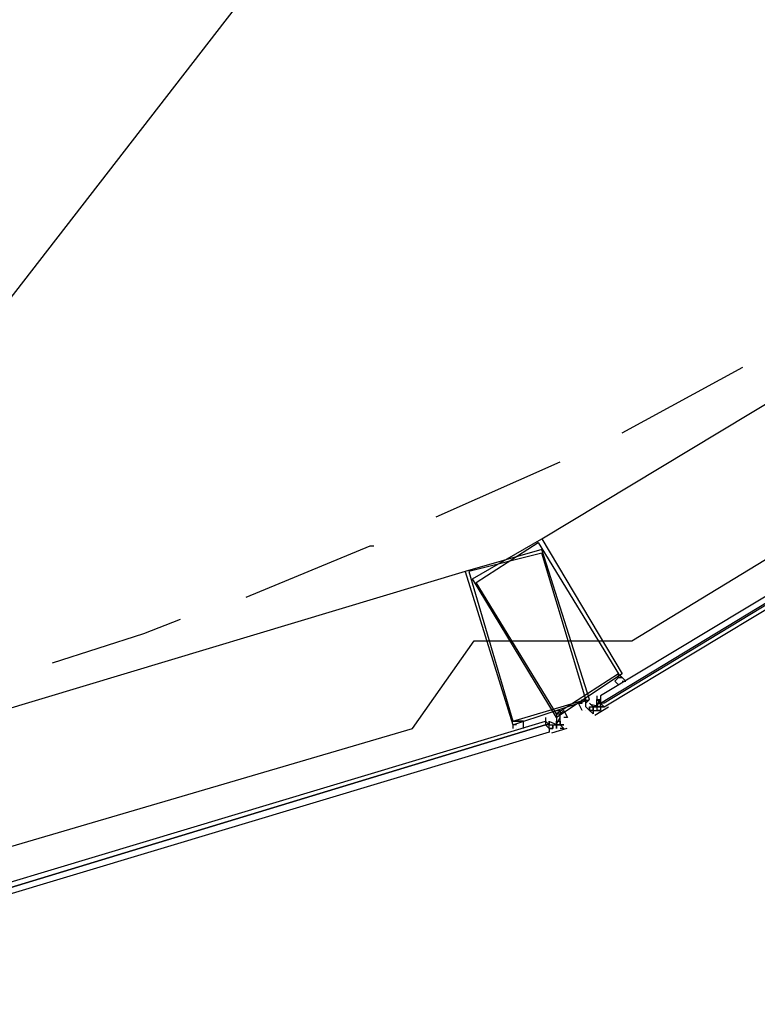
# Model space of a CAD drawing. Header units: feet. Extents: x -79 to 198, y -22 to 181.
# Tile 166 of 203: x 126.85 to 129.55, y 91.28 to 94.87. Entities that reach past the tile are written whole.
import ezdxf

# ---------------------------------------------------------------- set-up
doc = ezdxf.new("R2010")
doc.units = ezdxf.units.FT
doc.layers.add('A-AREA-COMUN', color=252, linetype='CONTINUOUS')
doc.layers.add('A-LINEA', color=7, linetype='CONTINUOUS')

msp = doc.modelspace()

# ---------------------------------------------------------------- linework, layer by layer
at = {"layer": 'A-AREA-COMUN'}
msp.add_lwpolyline([(125.2, 91.3778), (128.288, 92.2844), (128.512, 92.6044), (129.088, 92.6044), (131.6, 94.1333), (131.68, 94.5244), (132.128, 94.5244), (134.272, 96.5689), (134.272, 97.0489), (134.752, 97.1733), (134.912, 97.6889), (135.168, 97.7778), (136.32, 99.5378)], dxfattribs=at)
at = {"layer": 'A-LINEA'}
for p, q in [((124.6928, 91.1125), (138.3191, 108.6919)), ((128.76, 92.9778), (131.5067, 94.6311)), ((129.0533, 93.3644), (129.4933, 93.6044)), ((128.3733, 93.0578), (128.8267, 93.2578)), ((128.48, 92.8578), (124.9333, 91.7911)), ((128.96, 92.4044), (128.96, 92.4044)), ((128.96, 92.3911), (128.96, 92.3911)), ((128.96, 92.3911), (128.9733, 92.3911)), ((128.96, 92.3911), (128.96, 92.3911)), ((128.96, 92.3911), (128.96, 92.3911)), ((128.96, 92.3778), (128.96, 92.3911)), ((128.96, 92.3911), (128.96, 92.3911)), ((128.96, 92.3911), (128.96, 92.3911)), ((128.96, 92.3911), (128.96, 92.3911)), ((128.96, 92.3911), (128.9733, 92.3911)), ((128.9733, 92.3911), (128.9733, 92.3911)), ((128.92, 92.3778), (128.92, 92.3778)), ((128.92, 92.3778), (128.92, 92.3778)), ((128.92, 92.3644), (128.92, 92.3644)), ((128.92, 92.3644), (128.92, 92.3644)), ((128.9333, 92.3644), (128.9333, 92.3644)), ((128.9333, 92.3644), (128.9333, 92.3644)), ((128.9333, 92.3644), (128.9333, 92.3644)), ((128.9333, 92.3644), (128.9333, 92.3644)), ((128.9333, 92.3644), (128.9333, 92.3644)), ((128.9333, 92.3644), (128.9333, 92.3644)), ((128.9333, 92.3644), (128.9333, 92.3644)), ((128.9333, 92.3644), (128.9333, 92.3644)), ((128.9333, 92.3644), (128.9333, 92.3644)), ((128.9333, 92.3644), (128.9333, 92.3644)), ((128.9333, 92.3644), (128.9333, 92.3644)), ((128.9333, 92.3511), (128.9333, 92.3644)), ((128.9333, 92.3644), (128.9333, 92.3644)), ((128.9333, 92.3644), (128.9333, 92.3644)), ((128.9333, 92.3511), (128.9333, 92.3644)), ((128.9333, 92.3644), (128.9333, 92.3644)), ((128.9333, 92.3644), (128.9333, 92.3644)), ((128.9333, 92.3511), (128.9333, 92.3644)), ((128.9467, 92.3644), (128.9467, 92.3644)), ((128.9467, 92.3644), (128.9467, 92.3511)), ((128.9467, 92.3644), (128.9467, 92.3644)), ((128.9467, 92.3644), (128.9467, 92.3644)), ((128.9467, 92.3644), (128.9467, 92.3644)), ((128.9467, 92.3644), (128.9467, 92.3644)), ((128.9467, 92.3644), (128.9467, 92.3644)), ((128.9467, 92.3644), (128.9467, 92.3644)), ((128.9467, 92.3644), (128.9467, 92.3644)), ((128.9467, 92.3644), (128.9467, 92.3644)), ((128.9467, 92.3644), (128.9467, 92.3644)), ((128.9467, 92.3511), (128.9467, 92.3644)), ((128.9467, 92.3511), (128.9467, 92.3644)), ((128.9467, 92.3644), (128.9467, 92.3644)), ((128.9467, 92.3644), (128.9467, 92.3644)), ((128.9467, 92.3644), (128.9467, 92.3644)), ((128.9467, 92.3644), (128.9467, 92.3644)), ((128.9467, 92.3644), (128.9467, 92.3644)), ((128.9467, 92.3644), (128.9467, 92.3644)), ((128.96, 92.3644), (128.9467, 92.3644)), ((128.96, 92.3644), (128.9467, 92.3644)), ((128.9467, 92.3644), (128.9467, 92.3644)), ((128.96, 92.3644), (128.9467, 92.3644)), ((129.0026, 92.3627), (128.953, 92.3327)), ((128.96, 92.3778), (128.96, 92.3778)), ((128.96, 92.3778), (128.96, 92.3778)), ((128.96, 92.3778), (128.9733, 92.3778)), ((128.96, 92.3778), (128.9733, 92.3778)), ((128.96, 92.3778), (128.96, 92.3778)), ((128.96, 92.3778), (128.96, 92.3778)), ((128.96, 92.3778), (128.96, 92.3778)), ((128.96, 92.3778), (128.96, 92.3778)), ((128.96, 92.3778), (128.96, 92.3778)), ((128.96, 92.3778), (128.96, 92.3778)), ((128.96, 92.3778), (128.96, 92.3778)), ((128.96, 92.3644), (128.96, 92.3644)), ((128.96, 92.3644), (128.96, 92.3644)), ((128.96, 92.3644), (128.96, 92.3644)), ((128.96, 92.3644), (128.96, 92.3644)), ((128.96, 92.3644), (128.96, 92.3644)), ((128.96, 92.3644), (128.96, 92.3644)), ((128.96, 92.3644), (128.9733, 92.3644)), ((128.96, 92.3644), (128.96, 92.3644)), ((128.96, 92.3644), (128.96, 92.3644)), ((128.96, 92.3644), (128.96, 92.3644)), ((128.96, 92.3644), (128.96, 92.3644)), ((128.96, 92.3644), (128.96, 92.3644)), ((128.96, 92.3644), (128.9733, 92.3644)), ((128.96, 92.3644), (128.9733, 92.3644)), ((128.96, 92.3644), (128.9733, 92.3644)), ((128.96, 92.3644), (128.9733, 92.3644)), ((128.96, 92.3644), (128.9733, 92.3644)), ((128.96, 92.3644), (128.9733, 92.3644)), ((128.96, 92.3644), (128.9733, 92.3644)), ((128.96, 92.3644), (128.96, 92.3644)), ((128.96, 92.3644), (128.96, 92.3644)), ((128.96, 92.3644), (128.96, 92.3644)), ((128.96, 92.3644), (128.96, 92.3644)), ((128.96, 92.3644), (128.96, 92.3644)), ((128.96, 92.3644), (128.96, 92.3644)), ((128.96, 92.3644), (128.96, 92.3511)), ((128.96, 92.3644), (128.96, 92.3644)), ((128.96, 92.3644), (128.96, 92.3644)), ((128.96, 92.3644), (128.96, 92.3644)), ((128.96, 92.3644), (128.96, 92.3511)), ((128.96, 92.3644), (128.96, 92.3644)), ((128.96, 92.3644), (128.96, 92.3644)), ((128.96, 92.3644), (128.96, 92.3644)), ((128.9733, 92.3778), (128.9733, 92.3778)), ((128.9733, 92.3778), (128.9733, 92.3778)), ((128.9733, 92.3778), (128.9733, 92.3778)), ((128.9733, 92.3778), (128.9733, 92.3778)), ((128.9733, 92.3778), (128.9733, 92.3778)), ((128.9733, 92.3778), (128.9733, 92.3778)), ((128.9733, 92.3778), (128.9733, 92.3778)), ((128.9733, 92.3778), (128.9733, 92.3778)), ((128.9733, 92.3778), (128.9733, 92.3778)), ((128.9733, 92.3778), (128.9733, 92.3778)), ((128.9733, 92.3778), (128.9733, 92.3778)), ((128.9733, 92.3778), (128.9733, 92.3778)), ((128.9733, 92.3778), (128.9733, 92.3778)), ((128.9733, 92.3644), (128.9733, 92.3778)), ((128.9733, 92.3778), (128.9733, 92.3644)), ((128.9733, 92.3778), (128.9733, 92.3778)), ((128.9733, 92.3778), (128.9733, 92.3778)), ((128.9733, 92.3778), (128.9733, 92.3778)), ((128.9733, 92.3778), (128.9733, 92.3644)), ((128.9733, 92.3778), (128.9733, 92.3778)), ((128.9733, 92.3778), (128.9733, 92.3778)), ((128.9733, 92.3778), (128.9733, 92.3778)), ((128.9733, 92.3644), (128.9733, 92.3644)), ((128.9733, 92.3644), (128.9733, 92.3644)), ((128.9733, 92.3644), (128.9733, 92.3644)), ((128.9733, 92.3644), (128.9733, 92.3644)), ((128.9733, 92.3644), (128.9867, 92.3644)), ((128.9733, 92.3644), (128.9733, 92.3644)), ((128.9733, 92.3644), (128.9733, 92.3644)), ((128.9733, 92.3644), (128.9733, 92.3644)), ((128.9733, 92.3644), (128.9733, 92.3644)), ((128.9733, 92.3644), (128.9733, 92.3644)), ((128.9733, 92.3644), (128.9733, 92.3644)), ((128.9733, 92.3644), (128.9733, 92.3644)), ((128.9733, 92.3644), (128.9733, 92.3644)), ((128.9733, 92.3644), (128.9733, 92.3644)), ((128.9733, 92.3644), (128.9733, 92.3644)), ((128.9733, 92.3644), (128.9733, 92.3644)), ((128.9733, 92.3644), (128.9733, 92.3644)), ((128.9867, 92.3644), (128.9733, 92.3644)), ((128.9867, 92.3644), (128.9733, 92.3644)), ((128.9867, 92.3644), (128.9867, 92.3644)), ((128.9867, 92.3644), (128.9867, 92.3644)), ((128.9867, 92.3644), (128.9867, 92.3644)), ((128.9867, 92.3644), (128.9867, 92.3644)), ((128.9867, 92.3644), (128.9867, 92.3644)), ((128.9867, 92.3644), (128.9867, 92.3644)), ((128.9867, 92.3644), (128.9867, 92.3644)), ((128.9867, 92.3644), (128.9867, 92.3644)), ((128.9867, 92.3644), (128.9867, 92.3644)), ((128.9867, 92.3644), (128.9867, 92.3644)), ((128.9867, 92.3644), (128.9867, 92.3644)), ((128.9867, 92.3644), (128.9867, 92.3644)), ((128.7733, 92.3244), (128.7733, 92.3244)), ((128.8267, 92.3378), (128.8267, 92.3378)), ((128.8267, 92.3244), (128.8267, 92.3244)), ((128.8267, 92.3244), (128.8267, 92.3244)), ((128.8267, 92.3244), (128.8267, 92.3244)), ((128.8267, 92.3244), (128.8267, 92.3244)), ((128.8267, 92.3244), (128.8267, 92.3244)), ((128.8267, 92.3244), (128.8267, 92.3244)), ((128.84, 92.3244), (128.84, 92.3244)), ((128.92, 92.3511), (128.92, 92.3511)), ((128.9333, 92.3511), (128.9333, 92.3511)), ((128.9333, 92.3511), (128.9333, 92.3511)), ((128.9333, 92.3511), (128.9333, 92.3511)), ((128.9333, 92.3511), (128.9333, 92.3511)), ((128.9333, 92.3511), (128.9333, 92.3511)), ((128.9333, 92.3511), (128.9333, 92.3511)), ((128.9333, 92.3511), (128.9333, 92.3511)), ((128.9333, 92.3511), (128.9333, 92.3511)), ((128.9333, 92.3511), (128.9333, 92.3511)), ((128.9333, 92.3511), (128.9333, 92.3511)), ((128.9467, 92.3378), (128.9333, 92.3511)), ((128.9467, 92.3511), (128.9467, 92.3511)), ((128.9467, 92.3511), (128.9467, 92.3511)), ((128.9467, 92.3511), (128.9467, 92.3511)), ((128.9467, 92.3511), (128.96, 92.3511)), ((128.9467, 92.3511), (128.9467, 92.3511)), ((128.9467, 92.3511), (128.9467, 92.3511)), ((128.9467, 92.3511), (128.9467, 92.3511)), ((128.9467, 92.3511), (128.9467, 92.3511)), ((128.9467, 92.3511), (128.9467, 92.3511)), ((128.9467, 92.3511), (128.9467, 92.3511)), ((128.9467, 92.3511), (128.9467, 92.3511)), ((128.9467, 92.3511), (128.9467, 92.3511)), ((128.9467, 92.3511), (128.9467, 92.3511)), ((128.9467, 92.3511), (128.9467, 92.3511)), ((128.9467, 92.3511), (128.9467, 92.3511)), ((128.9467, 92.3511), (128.9467, 92.3511)), ((128.9467, 92.3511), (128.9467, 92.3511)), ((128.9467, 92.3511), (128.9467, 92.3511)), ((128.9467, 92.3511), (128.9467, 92.3511)), ((128.9467, 92.3511), (128.9467, 92.3511)), ((128.9467, 92.3511), (128.9467, 92.3511)), ((128.9467, 92.3511), (128.9467, 92.3378)), ((128.9467, 92.3511), (128.9467, 92.3511)), ((128.9467, 92.3511), (128.9467, 92.3511)), ((128.9467, 92.3511), (128.9467, 92.3378)), ((128.9467, 92.3511), (128.9467, 92.3511)), ((128.9467, 92.3511), (128.9467, 92.3511)), ((128.9467, 92.3511), (128.9467, 92.3511)), ((128.9467, 92.3378), (128.9467, 92.3378)), ((128.9467, 92.3378), (128.9467, 92.3378)), ((128.9467, 92.3378), (128.9467, 92.3378)), ((128.9467, 92.3378), (128.9467, 92.3378)), ((128.9467, 92.3378), (128.9467, 92.3378)), ((128.9467, 92.3378), (128.9467, 92.3378)), ((128.9467, 92.3378), (128.9467, 92.3378)), ((128.9467, 92.3378), (128.9467, 92.3378)), ((128.9467, 92.3378), (128.9467, 92.3378)), ((128.9467, 92.3378), (128.9467, 92.3378)), ((128.9467, 92.3378), (128.9467, 92.3378)), ((128.9467, 92.3378), (128.9467, 92.3378)), ((128.9467, 92.3378), (128.9467, 92.3378)), ((128.9467, 92.3378), (128.9467, 92.3378)), ((128.9467, 92.3378), (128.9467, 92.3378)), ((128.9467, 92.3378), (128.9467, 92.3378)), ((128.96, 92.3511), (128.96, 92.3511)), ((128.96, 92.3511), (128.96, 92.3511)), ((128.96, 92.3511), (128.96, 92.3511)), ((128.96, 92.3511), (128.96, 92.3511)), ((128.96, 92.3511), (128.96, 92.3511)), ((128.96, 92.3511), (128.96, 92.3511)), ((128.96, 92.3511), (128.96, 92.3511)), ((128.96, 92.3511), (128.96, 92.3511)), ((128.96, 92.3511), (128.9733, 92.3511)), ((128.96, 92.3511), (128.9733, 92.3511)), ((128.96, 92.3511), (128.9733, 92.3511)), ((128.96, 92.3511), (128.9733, 92.3511)), ((128.96, 92.3511), (128.96, 92.3511)), ((128.9733, 92.3511), (128.96, 92.3511)), ((128.96, 92.3378), (128.96, 92.3378)), ((128.9733, 92.3511), (128.9733, 92.3511)), ((128.9733, 92.3511), (128.9733, 92.3511)), ((128.9733, 92.3511), (128.9733, 92.3511)), ((128.9733, 92.3511), (128.9733, 92.3511)), ((128.9733, 92.3511), (128.9733, 92.3511)), ((128.9733, 92.3511), (128.9733, 92.3511)), ((128.9733, 92.3511), (128.9733, 92.3511)), ((128.9733, 92.3511), (128.9733, 92.3511)), ((128.9733, 92.3511), (128.9733, 92.3511)), ((128.7733, 92.3111), (128.7733, 92.3111)), ((128.7733, 92.3111), (128.7733, 92.3111)), ((128.7733, 92.3111), (128.7733, 92.3111)), ((128.7733, 92.3111), (128.7733, 92.3111)), ((128.7733, 92.3111), (128.7733, 92.3111)), ((128.7733, 92.3111), (128.7733, 92.3111)), ((128.7733, 92.3111), (128.7733, 92.3111)), ((128.7733, 92.3111), (128.7733, 92.3111)), ((128.7733, 92.3111), (128.7733, 92.3111)), ((128.7733, 92.3111), (128.7733, 92.3111)), ((128.7733, 92.3111), (128.7733, 92.3111)), ((128.7733, 92.3111), (128.7733, 92.3111)), ((128.7733, 92.2978), (128.7733, 92.2978)), ((128.7733, 92.2978), (128.7733, 92.2978)), ((128.7733, 92.2978), (128.7733, 92.2978)), ((128.7867, 92.2978), (128.7733, 92.2978)), ((128.7867, 92.2978), (128.7733, 92.2978)), ((128.7867, 92.3111), (128.7867, 92.3111)), ((128.7867, 92.3111), (128.7867, 92.3111)), ((128.7867, 92.3111), (128.7867, 92.3111)), ((128.7867, 92.3111), (128.7867, 92.2978)), ((128.7867, 92.2978), (128.7867, 92.3111)), ((128.7867, 92.3111), (128.7867, 92.2978)), ((128.7867, 92.2978), (128.7867, 92.3111)), ((128.7867, 92.2978), (128.7867, 92.2978)), ((128.7867, 92.2978), (128.7867, 92.2978)), ((128.7867, 92.2978), (128.7867, 92.2978)), ((128.7867, 92.2978), (128.7867, 92.2978)), ((128.7867, 92.2978), (128.7867, 92.2978)), ((128.7867, 92.2978), (128.7867, 92.2978)), ((128.7867, 92.2978), (128.7867, 92.2978)), ((128.7867, 92.2978), (128.7867, 92.2978)), ((128.7867, 92.2978), (128.7867, 92.2978)), ((128.7867, 92.2978), (128.8, 92.2978)), ((128.7867, 92.2978), (128.8, 92.2978)), ((128.7867, 92.2978), (128.8, 92.2978)), ((128.7867, 92.2978), (128.8, 92.2978)), ((128.7867, 92.2978), (128.7867, 92.2978)), ((128.7867, 92.2978), (128.7867, 92.2978)), ((128.7867, 92.2978), (128.7867, 92.2978)), ((128.7867, 92.2978), (128.7867, 92.2978)), ((128.7867, 92.2978), (128.7867, 92.2978)), ((128.7867, 92.2978), (128.7867, 92.2978)), ((128.7867, 92.2844), (128.7867, 92.2978)), ((128.7867, 92.2978), (128.7867, 92.2978)), ((128.7867, 92.2978), (128.7867, 92.2978)), ((128.7867, 92.2978), (128.7867, 92.2978)), ((128.7867, 92.2978), (128.7867, 92.2978)), ((128.7867, 92.2844), (128.7867, 92.2711)), ((128.7867, 92.2844), (128.7867, 92.2844)), ((128.7867, 92.2844), (128.8, 92.2844)), ((128.7867, 92.2844), (128.7867, 92.2844)), ((128.7867, 92.2844), (128.7867, 92.2844)), ((128.7867, 92.2844), (128.7867, 92.2844)), ((128.7867, 92.2844), (128.7867, 92.2844)), ((128.7867, 92.2844), (128.7867, 92.2844)), ((128.7867, 92.2844), (128.7867, 92.2844)), ((128.7867, 92.2844), (128.8, 92.2844)), ((128.7867, 92.2844), (128.8, 92.2844)), ((128.7867, 92.2844), (128.7867, 92.2844)), ((128.7867, 92.2844), (128.8, 92.2844)), ((128.8, 92.2844), (128.7867, 92.2844)), ((128.7867, 92.2844), (128.7867, 92.2844)), ((128.7867, 92.2844), (128.7867, 92.2844)), ((128.7867, 92.2844), (128.7867, 92.2844)), ((128.7867, 92.2844), (128.7867, 92.2844)), ((128.7867, 92.2844), (128.7867, 92.2844)), ((128.7867, 92.2844), (128.7867, 92.2844)), ((128.7867, 92.2844), (128.8, 92.2844)), ((128.7867, 92.2844), (128.7867, 92.2844)), ((128.7867, 92.2844), (128.7867, 92.2844)), ((128.7867, 92.2844), (128.7867, 92.2844)), ((128.7867, 92.2844), (128.7867, 92.2844)), ((128.7867, 92.2844), (128.7867, 92.2844)), ((128.7867, 92.2844), (128.7867, 92.2844)), ((128.7867, 92.2844), (128.7867, 92.2844)), ((128.7867, 92.2844), (128.7867, 92.2844)), ((128.8508, 92.2843), (128.7953, 92.2676)), ((128.8, 92.2978), (128.8, 92.2978)), ((128.8, 92.2978), (128.8, 92.2978)), ((128.8, 92.2978), (128.8, 92.2978)), ((128.8, 92.2978), (128.8133, 92.2978)), ((128.8, 92.2978), (128.8, 92.2978)), ((128.8, 92.2978), (128.8133, 92.2978)), ((128.8, 92.2978), (128.8, 92.2978)), ((128.8, 92.2978), (128.8, 92.2844)), ((128.8, 92.2978), (128.8, 92.2978)), ((128.8, 92.2978), (128.8, 92.2978)), ((128.8, 92.2978), (128.8133, 92.2978)), ((128.8, 92.2978), (128.8, 92.2978)), ((128.8, 92.2978), (128.8, 92.2978)), ((128.8, 92.2978), (128.8, 92.2978)), ((128.8, 92.2978), (128.8, 92.2978)), ((128.8, 92.2978), (128.8, 92.2978)), ((128.8, 92.2978), (128.8, 92.2978)), ((128.8, 92.2978), (128.8, 92.2978)), ((128.8, 92.2978), (128.8, 92.2978)), ((128.8, 92.2978), (128.8, 92.2978)), ((128.8, 92.2978), (128.8, 92.2978)), ((128.8, 92.2978), (128.8, 92.2978)), ((128.8, 92.2978), (128.8, 92.2978)), ((128.8, 92.2844), (128.8, 92.2978)), ((128.8, 92.2978), (128.8, 92.2978)), ((128.8, 92.2978), (128.8, 92.2978)), ((128.8, 92.2978), (128.8, 92.2978)), ((128.8, 92.2978), (128.8, 92.2978)), ((128.8, 92.2978), (128.8, 92.2978)), ((128.8, 92.2978), (128.8, 92.2978)), ((128.8, 92.2978), (128.8, 92.2978)), ((128.8, 92.2978), (128.8, 92.2978)), ((128.8, 92.2978), (128.8, 92.2978)), ((128.8, 92.2978), (128.8, 92.2978)), ((128.8, 92.2978), (128.8, 92.2978)), ((128.8, 92.2844), (128.8, 92.2844)), ((128.8, 92.2844), (128.8, 92.2844)), ((128.8, 92.2844), (128.8, 92.2844)), ((128.8, 92.2844), (128.8, 92.2844)), ((128.8, 92.2844), (128.8, 92.2844)), ((128.8, 92.2844), (128.8, 92.2844)), ((128.8, 92.2844), (128.8, 92.2844)), ((128.8, 92.2844), (128.8, 92.2844)), ((128.8, 92.2844), (128.8, 92.2844)), ((128.8, 92.2844), (128.8, 92.2844)), ((128.8, 92.2844), (128.8, 92.2844)), ((128.8, 92.2844), (128.8, 92.2844)), ((128.8, 92.2844), (128.8, 92.2844)), ((128.8, 92.2844), (128.8, 92.2844)), ((128.8, 92.2844), (128.8, 92.2844)), ((128.8, 92.2844), (128.8, 92.2844)), ((128.8, 92.2844), (128.8, 92.2844)), ((128.8, 92.2844), (128.8, 92.2844)), ((128.8, 92.2844), (128.8, 92.2844)), ((128.8, 92.2844), (128.8, 92.2844)), ((128.8, 92.2844), (128.8, 92.2844)), ((128.8, 92.2844), (128.8, 92.2844)), ((128.8, 92.2844), (128.8, 92.2844)), ((128.8, 92.2844), (128.8, 92.2844)), ((128.8, 92.2844), (128.8, 92.2844)), ((128.8, 92.2844), (128.8, 92.2844)), ((128.8, 92.2844), (128.8, 92.2844)), ((128.8, 92.2844), (128.8, 92.2844)), ((128.8133, 92.3111), (128.8133, 92.3111)), ((128.8133, 92.3111), (128.8133, 92.3111)), ((128.8133, 92.3111), (128.8133, 92.3111)), ((128.8133, 92.2978), (128.8133, 92.3111)), ((128.8133, 92.3111), (128.8133, 92.3111)), ((128.8133, 92.3111), (128.8133, 92.3111)), ((128.8133, 92.3111), (128.8133, 92.2978)), ((128.8133, 92.3111), (128.8133, 92.3111)), ((128.8133, 92.3111), (128.8133, 92.3111)), ((128.8133, 92.3111), (128.8133, 92.3111)), ((128.8133, 92.3111), (128.8133, 92.3111)), ((128.8133, 92.3111), (128.8133, 92.3111)), ((128.8133, 92.3111), (128.8133, 92.2978)), ((128.8133, 92.3111), (128.8133, 92.3111)), ((128.8133, 92.2978), (128.8133, 92.2844)), ((128.8133, 92.2978), (128.8133, 92.2978)), ((128.8133, 92.2978), (128.8133, 92.2978)), ((128.8133, 92.2978), (128.8133, 92.2978)), ((128.8133, 92.2978), (128.8133, 92.2978)), ((128.8133, 92.2978), (128.8133, 92.2978)), ((128.8133, 92.2978), (128.8133, 92.2978)), ((128.8133, 92.2844), (128.8133, 92.2978)), ((128.8133, 92.2978), (128.8133, 92.2978)), ((128.8133, 92.2978), (128.8133, 92.2978)), ((128.8133, 92.2978), (128.8133, 92.2978)), ((128.8133, 92.2978), (128.8133, 92.2978)), ((128.8133, 92.2978), (128.8133, 92.2978)), ((128.8133, 92.2978), (128.8133, 92.2978)), ((128.8133, 92.2978), (128.8133, 92.2978)), ((128.8133, 92.2978), (128.8133, 92.2978)), ((128.8133, 92.2978), (128.8133, 92.2978)), ((128.8133, 92.2978), (128.8133, 92.2978)), ((128.8133, 92.2978), (128.8133, 92.2978)), ((128.8133, 92.2978), (128.8133, 92.2978)), ((128.8133, 92.2844), (128.8133, 92.2978)), ((128.8133, 92.2978), (128.8133, 92.2978)), ((128.8267, 92.2978), (128.8133, 92.2978)), ((128.8267, 92.2978), (128.8133, 92.2978)), ((128.8133, 92.2844), (128.8133, 92.2844)), ((128.8133, 92.2844), (128.8133, 92.2844)), ((128.8133, 92.2844), (128.8133, 92.2844)), ((128.8133, 92.2844), (128.8133, 92.2844)), ((128.8133, 92.2844), (128.8133, 92.2844)), ((128.8133, 92.2844), (128.8133, 92.2844)), ((128.8133, 92.2844), (128.8133, 92.2844)), ((128.8133, 92.2844), (128.8133, 92.2844)), ((128.8133, 92.2844), (128.8133, 92.2844)), ((128.8133, 92.2844), (128.8133, 92.2844)), ((128.8133, 92.2844), (128.8133, 92.2844)), ((128.8133, 92.2844), (128.8133, 92.2844)), ((128.8133, 92.2844), (128.8133, 92.2844)), ((128.8133, 92.2844), (128.8133, 92.2844)), ((128.8267, 92.3111), (128.8267, 92.2978)), ((128.8267, 92.3111), (128.8267, 92.3111)), ((128.8267, 92.3111), (128.8267, 92.3111)), ((128.8267, 92.3111), (128.8267, 92.3111)), ((128.8267, 92.3111), (128.8267, 92.3111)), ((128.8267, 92.3111), (128.8267, 92.3111)), ((128.8267, 92.3111), (128.8267, 92.3111)), ((128.8267, 92.3111), (128.8267, 92.3111)), ((128.8267, 92.3111), (128.8267, 92.3111)), ((128.8267, 92.3111), (128.8267, 92.3111)), ((128.8267, 92.3111), (128.8267, 92.3111)), ((128.8267, 92.3111), (128.8267, 92.3111)), ((128.8267, 92.3111), (128.8267, 92.3111)), ((128.8267, 92.3111), (128.8267, 92.3111)), ((128.8267, 92.3111), (128.8267, 92.3111)), ((128.8267, 92.3111), (128.8267, 92.3111)), ((128.8267, 92.3111), (128.8267, 92.3111)), ((128.8267, 92.3111), (128.8267, 92.3111)), ((128.8267, 92.3111), (128.8267, 92.3111)), ((128.8267, 92.2978), (128.8267, 92.2978)), ((128.8267, 92.2978), (128.8267, 92.2978)), ((128.8267, 92.2978), (128.8267, 92.2978)), ((128.8267, 92.2978), (128.8267, 92.2978)), ((128.8267, 92.2978), (128.8267, 92.2978)), ((128.8267, 92.2978), (128.8267, 92.2978)), ((128.8267, 92.2978), (128.8267, 92.2978)), ((128.8267, 92.2978), (128.8267, 92.2978)), ((128.8267, 92.2978), (128.8267, 92.2978)), ((128.8267, 92.2978), (128.8267, 92.2978)), ((128.8267, 92.2978), (128.8267, 92.2978)), ((128.8267, 92.2978), (128.8267, 92.2978)), ((128.8267, 92.2978), (128.8267, 92.2978)), ((128.8267, 92.2978), (128.8267, 92.2978)), ((128.8267, 92.2978), (128.8267, 92.2978)), ((128.8267, 92.2978), (128.8267, 92.2978)), ((128.8267, 92.2978), (128.8267, 92.2978)), ((128.8267, 92.2978), (128.8267, 92.2978)), ((128.8267, 92.2978), (128.8267, 92.2978)), ((128.8267, 92.2978), (128.84, 92.2978)), ((128.8267, 92.2978), (128.8267, 92.2978)), ((128.8267, 92.2978), (128.8267, 92.2978)), ((128.8267, 92.2978), (128.8267, 92.2978)), ((128.8267, 92.2978), (128.8267, 92.2978)), ((128.84, 92.2978), (128.8267, 92.2978)), ((128.8267, 92.2978), (128.8267, 92.2978)), ((128.8267, 92.2978), (128.8267, 92.2978)), ((128.8267, 92.2978), (128.8267, 92.2978)), ((128.8267, 92.2978), (128.8267, 92.2978)), ((128.8267, 92.2844), (128.8267, 92.2844)), ((128.8267, 92.2844), (128.8267, 92.2844)), ((128.8267, 92.2844), (128.8267, 92.2844)), ((128.8267, 92.2844), (128.8267, 92.2844)), ((128.8267, 92.2844), (128.8267, 92.2844)), ((128.8267, 92.2844), (128.8267, 92.2844)), ((128.8267, 92.2844), (128.8267, 92.2844)), ((128.8267, 92.2844), (128.8267, 92.2844)), ((128.8267, 92.2844), (128.8267, 92.2844)), ((128.8267, 92.2844), (128.8267, 92.2844)), ((128.8267, 92.2844), (128.8267, 92.2844)), ((128.84, 92.2844), (128.8267, 92.2844)), ((128.84, 92.2978), (128.84, 92.2978)), ((128.84, 92.2844), (128.84, 92.2844)), ((128.7867, 92.2711), (128.7867, 92.2711)), ((128.7867, 92.2711), (128.7867, 92.2711)), ((128.7867, 92.2711), (128.7867, 92.2711)), ((128.7867, 92.2711), (128.7867, 92.2711))]:
    msp.add_line(p, q, dxfattribs=at)
for points in [[(128.9733, 92.3778), (131.92, 94.1644), (131.92, 94.1778), (128.9733, 92.4044), (128.9733, 92.3911), (128.9733, 92.3778)], [(128.9867, 92.3644), (131.9333, 94.1378), (131.9333, 94.1511), (131.9333, 94.1644), (128.9867, 92.3778), (128.9733, 92.3778), (128.9867, 92.3644)], [(128.5067, 92.8311), (128.76, 92.9778), (129.0533, 92.4844), (128.8133, 92.3244), (128.5067, 92.8311)], [(128.52, 92.8178), (128.7467, 92.9644), (129.04, 92.4844), (128.8133, 92.3378), (128.52, 92.8178)], [(127.68, 92.7644), (128.1333, 92.9511), (128.1467, 92.9511)], [(128.76, 92.9378), (128.48, 92.8578), (128.6533, 92.2978), (128.9333, 92.3911), (128.76, 92.9378)], [(128.76, 92.9244), (128.4933, 92.8578), (128.6533, 92.3111), (128.92, 92.3911), (128.76, 92.9244)], [(126.9733, 92.5244), (127.3067, 92.6311), (127.44, 92.6844)], [(129.04, 92.4444), (129.04, 92.4444), (129.04, 92.4444), (129.04, 92.4444), (129.0267, 92.4578), (129.0267, 92.4578), (129.04, 92.4711), (129.04, 92.4711), (129.04, 92.4711), (129.04, 92.4711), (129.04, 92.4711), (129.04, 92.4711), (129.04, 92.4844)], [(129.0533, 92.4578), (129.0667, 92.4578), (129.0667, 92.4578), (129.0667, 92.4578), (129.0533, 92.4711), (129.0533, 92.4711), (129.0533, 92.4711), (129.0533, 92.4711), (129.04, 92.4711), (129.0533, 92.4711), (129.04, 92.4844), (129.04, 92.4844)], [(129.0533, 92.4444), (129.0533, 92.4444), (129.0533, 92.4444)], [(128.9067, 92.3511), (128.9067, 92.3511), (128.9067, 92.3511), (128.9067, 92.3511), (128.8933, 92.3778), (128.8933, 92.3778), (128.9067, 92.3778), (128.9067, 92.3778), (128.9067, 92.3778), (128.9067, 92.3778), (128.9067, 92.3911), (128.9067, 92.3911)], [(128.9333, 92.3911), (128.92, 92.3778), (128.92, 92.3778), (128.92, 92.3911), (128.92, 92.3911), (128.92, 92.3911), (128.92, 92.3911), (128.92, 92.3911)], [(128.9362, 92.374), (128.9632, 92.367), (128.971, 92.3937)], [(128.96, 92.4044), (128.96, 92.3911), (128.9733, 92.3778), (128.9867, 92.3644)], [(128.96, 92.3778), (128.9733, 92.3778), (128.9733, 92.3911)], [(128.9467, 92.3378), (128.9333, 92.3511), (128.92, 92.3644), (128.92, 92.3778)], [(128.9333, 92.3644), (128.9467, 92.3644), (128.96, 92.3644), (128.96, 92.3778)], [(128.9333, 92.3778), (128.9333, 92.3778), (128.9467, 92.3644), (128.9467, 92.3644)], [(128.9333, 92.3644), (128.9333, 92.3511), (128.9333, 92.3511), (128.9467, 92.3511), (128.9467, 92.3511), (128.9467, 92.3378), (128.9467, 92.3378)], [(128.9333, 92.3511), (128.9333, 92.3644), (128.9333, 92.3511), (128.9333, 92.3644)], [(128.9333, 92.3511), (128.9333, 92.3644), (128.9333, 92.3511)], [(128.9467, 92.3511), (128.9333, 92.3511), (128.9333, 92.3644)], [(128.9333, 92.3644), (128.9333, 92.3644), (128.9333, 92.3644)], [(128.9733, 92.3644), (128.9733, 92.3644), (128.96, 92.3644)], [(128.9733, 92.3778), (128.9733, 92.3778), (128.9733, 92.3778), (128.9733, 92.3644), (128.9733, 92.3644), (128.9733, 92.3511)], [(128.9733, 92.3778), (128.9733, 92.3778), (128.9733, 92.3644), (128.9733, 92.3644)], [(128.7733, 92.3244), (128.7733, 92.3111), (128.7867, 92.2978), (128.7733, 92.2978), (128.7867, 92.2844), (128.7867, 92.2711)], [(128.7879, 92.3109), (128.813, 92.2988), (128.8258, 92.3235)], [(128.8133, 92.3511), (128.8267, 92.3511), (128.8267, 92.3378), (128.8267, 92.3378), (128.8267, 92.3378), (128.8267, 92.3378), (128.84, 92.3511), (128.84, 92.3511), (128.8533, 92.3244), (128.8533, 92.3244), (128.84, 92.3244), (128.84, 92.3244)], [(128.8133, 92.3378), (128.8133, 92.3378), (128.8133, 92.3378), (128.8133, 92.3378), (128.8133, 92.3378), (128.8133, 92.3378), (128.8133, 92.3378), (128.8133, 92.3244), (128.8133, 92.3244), (128.8133, 92.3111), (128.8133, 92.3111)], [(128.8133, 92.3378), (128.8133, 92.3378), (128.8133, 92.3378), (128.8267, 92.3378), (128.8267, 92.3378)], [(128.84, 92.2844), (128.8267, 92.2978), (128.8267, 92.3111), (128.8267, 92.3244), (128.8267, 92.3378)], [(128.9333, 92.3511), (128.9333, 92.3511), (128.9467, 92.3511)], [(128.7733, 92.2978), (125, 91.1511), (125, 91.1778), (128.7733, 92.3111), (128.7733, 92.2978)], [(128.7867, 92.2711), (125.0133, 91.1378), (125, 91.1511), (128.7733, 92.2978), (128.7867, 92.2844), (128.7867, 92.2711)], [(128.6667, 92.3111), (128.6667, 92.3111), (128.68, 92.3111), (128.6667, 92.3111), (128.6667, 92.3111), (128.6667, 92.3111), (128.6533, 92.3111), (128.6667, 92.3111), (128.6667, 92.3111), (128.6667, 92.3111)], [(128.6667, 92.2978), (128.6667, 92.2978), (128.6533, 92.2978), (128.6533, 92.2978), (128.6533, 92.2844), (128.6533, 92.2844)], [(128.6667, 92.2844), (128.6667, 92.2844), (128.6667, 92.2844)], [(128.6933, 92.2844), (128.6933, 92.2844), (128.6933, 92.2978), (128.6933, 92.2978), (128.6933, 92.3111), (128.6933, 92.3111), (128.68, 92.3111), (128.68, 92.3111)], [(128.68, 92.2844), (128.68, 92.2844), (128.68, 92.2844)], [(128.7867, 92.2844), (128.7867, 92.2978), (128.7733, 92.2978)], [(128.7867, 92.3111), (128.7867, 92.2978), (128.8, 92.2978)], [(128.8133, 92.2978), (128.8133, 92.3111), (128.8267, 92.3111)], [(128.8133, 92.2844), (128.8133, 92.2844), (128.8133, 92.2978), (128.8267, 92.2978)], [(128.8267, 92.3111), (128.8267, 92.3111), (128.8267, 92.3111), (128.8267, 92.3111)]]:
    msp.add_lwpolyline(points, dxfattribs=at)
for points in [[(129.04, 92.4711), (129.04, 92.4711), (129.04, 92.4711), (129.04, 92.4711)], [(128.92, 92.3778), (128.92, 92.3778), (128.92, 92.3911), (128.92, 92.3911)], [(128.6667, 92.3111), (128.6667, 92.3111), (128.6667, 92.3111), (128.6667, 92.3111)]]:
    msp.add_lwpolyline(points, close=True, dxfattribs=at)

doc.saveas('drawing.dxf')
